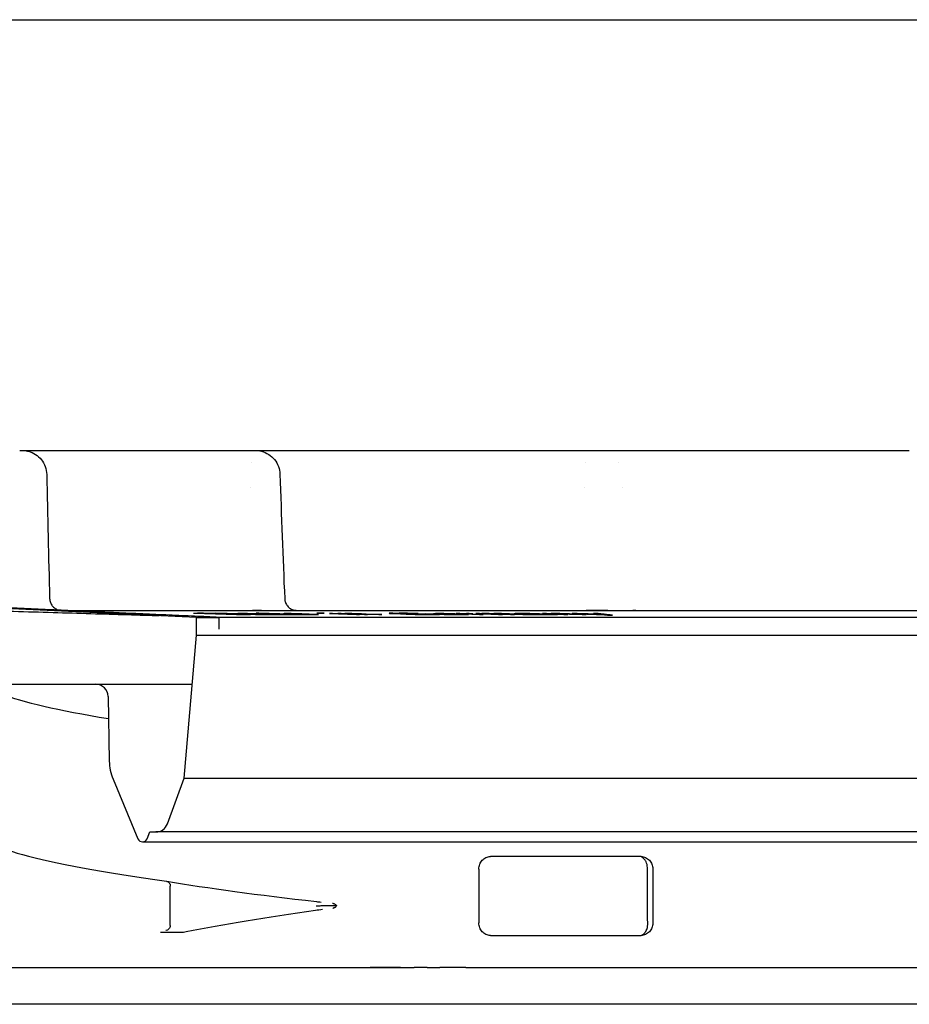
# Model space of a CAD drawing. Header units: millimetres. Extents: x -13716 to 13716, y -300 to 4365.
# Tile 8 of 12: x 1757 to 1793, y 3977 to 4017. Entities that reach past the tile are written whole.
import ezdxf

# ---------------------------------------------------------------- set-up
doc = ezdxf.new("R2010")
doc.units = ezdxf.units.MM
doc.header["$LTSCALE"] = 15
doc.layers.add('_Sichtbarkanten', color=7, linetype='Continuous', lineweight=25)

msp = doc.modelspace()

# ---------------------------------------------------------------- linework, layer by layer
at = {"layer": '_Sichtbarkanten'}
for p, q in [((909.868, 4016.565), (2713.242, 4016.565)), ((1756.871, 3999.065), (1756.965, 3999.065)), ((1756.946, 3999.065), (1756.965, 3999.065)), ((1756.965, 3999.065), (1764.239, 3999.065)), ((1766.292, 3999.065), (1766.292, 3999.065)), ((1766.292, 3999.065), (1766.439, 3999.065)), ((1766.436, 3999.065), (1766.439, 3999.065)), ((1766.464, 3999.065), (1766.523, 3999.065)), ((1766.991, 3999.065), (1767.021, 3999.065)), ((1767.021, 3999.065), (1777.903, 3999.065)), ((1780.154, 3999.065), (1780.154, 3999.065)), ((1780.744, 3999.065), (1780.835, 3999.065)), ((1781.546, 3999.065), (1781.577, 3999.065)), ((1781.577, 3999.065), (1790.973, 3999.065)), ((1791.773, 3999.065), (1792.047, 3999.065)), ((1792.99, 3999.065), (1793.005, 3999.065)), ((1766.265, 3998.566), (1766.265, 3998.566)), ((1779.86, 3998.566), (1779.86, 3998.566)), ((1781.205, 3998.566), (1781.205, 3998.566)), ((1767.439, 3998.098), (1767.439, 3998.098)), ((1766.257, 3997.565), (1766.257, 3997.565)), ((1779.804, 3997.565), (1779.804, 3997.565)), ((1781.361, 3997.565), (1781.361, 3997.565)), ((1764.042, 3992.286), (1752.778, 3992.813)), ((1758.709, 3992.565), (1794.086, 3992.565)), ((1763.924, 3992.457), (1765.705, 3992.395)), ((1765.819, 3992.395), (1764.417, 3992.444)), ((1766.616, 3992.395), (1764.836, 3992.457)), ((1765.101, 3992.444), (1766.502, 3992.395)), ((1765.732, 3992.436), (1765.728, 3992.435)), ((1765.728, 3992.435), (1765.762, 3992.432)), ((1765.838, 3992.437), (1765.732, 3992.436)), ((1765.762, 3992.432), (1765.816, 3992.429)), ((1765.816, 3992.429), (1765.89, 3992.427)), ((1765.961, 3992.437), (1765.838, 3992.437)), ((1765.89, 3992.427), (1765.992, 3992.427)), ((1765.938, 3992.429), (1765.942, 3992.43)), ((1765.992, 3992.427), (1765.938, 3992.429)), ((1765.942, 3992.43), (1765.987, 3992.432)), ((1766.12, 3992.436), (1765.961, 3992.437)), ((1765.987, 3992.432), (1766.109, 3992.432)), ((1766.109, 3992.432), (1766.228, 3992.43)), ((1766.256, 3992.433), (1766.12, 3992.436)), ((1766.202, 3992.421), (1766.194, 3992.419)), ((1766.194, 3992.419), (1766.227, 3992.416)), ((1766.287, 3992.422), (1766.202, 3992.421)), ((1766.227, 3992.416), (1766.335, 3992.411)), ((1766.228, 3992.43), (1766.306, 3992.429)), ((1766.371, 3992.431), (1766.256, 3992.433)), ((1766.306, 3992.429), (1766.4, 3992.426)), ((1766.335, 3992.411), (1766.446, 3992.407)), ((1766.503, 3992.427), (1766.371, 3992.431)), ((1766.387, 3992.415), (1766.391, 3992.416)), ((1766.42, 3992.412), (1766.387, 3992.415)), ((1766.391, 3992.416), (1766.435, 3992.417)), ((1766.4, 3992.426), (1766.512, 3992.422)), ((1766.511, 3992.408), (1766.42, 3992.412)), ((1766.446, 3992.407), (1766.615, 3992.401)), ((1766.583, 3992.457), (1766.475, 3992.457)), ((1766.475, 3992.457), (1767.239, 3992.429)), ((1767.096, 3992.405), (1766.503, 3992.427)), ((1766.585, 3992.405), (1766.511, 3992.408)), ((1768.293, 3992.395), (1766.583, 3992.457)), ((1766.68, 3992.403), (1766.585, 3992.405)), ((1766.615, 3992.401), (1766.787, 3992.397)), ((1766.697, 3992.437), (1766.647, 3992.436)), ((1766.647, 3992.436), (1766.655, 3992.433)), ((1766.655, 3992.433), (1766.699, 3992.429)), ((1766.66, 3992.417), (1766.883, 3992.409)), ((1766.836, 3992.4), (1766.68, 3992.403)), ((1766.826, 3992.437), (1766.697, 3992.437)), ((1766.699, 3992.429), (1766.75, 3992.427)), ((1766.75, 3992.427), (1766.874, 3992.421)), ((1766.949, 3992.436), (1766.826, 3992.437)), ((1766.865, 3992.428), (1766.879, 3992.43)), ((1766.931, 3992.424), (1766.865, 3992.428)), ((1766.874, 3992.421), (1767.165, 3992.411)), ((1766.879, 3992.43), (1767.008, 3992.43)), ((1766.883, 3992.409), (1766.936, 3992.407)), ((1767.019, 3992.42), (1766.931, 3992.424)), ((1766.936, 3992.407), (1766.986, 3992.403)), ((1767.029, 3992.434), (1766.949, 3992.436)), ((1766.986, 3992.403), (1766.958, 3992.4)), ((1767.008, 3992.43), (1767.131, 3992.429)), ((1767.237, 3992.412), (1767.019, 3992.42)), ((1767.145, 3992.432), (1767.029, 3992.434)), ((1767.302, 3992.399), (1767.096, 3992.405)), ((1767.159, 3992.399), (1767.105, 3992.401)), ((1767.105, 3992.401), (1767.237, 3992.397)), ((1767.131, 3992.429), (1767.269, 3992.426)), ((1767.239, 3992.429), (1767.145, 3992.432)), ((1767.165, 3992.411), (1767.332, 3992.405)), ((1767.462, 3992.405), (1767.237, 3992.412)), ((1767.269, 3992.426), (1767.421, 3992.423)), ((1767.332, 3992.405), (1767.427, 3992.403)), ((1767.421, 3992.423), (1767.785, 3992.409)), ((1767.427, 3992.403), (1767.601, 3992.399)), ((1767.6, 3992.403), (1767.462, 3992.405)), ((1767.616, 3992.436), (1767.583, 3992.434)), ((1767.583, 3992.434), (1767.586, 3992.432)), ((1767.586, 3992.432), (1767.612, 3992.429)), ((1767.722, 3992.401), (1767.6, 3992.403)), ((1767.612, 3992.429), (1767.709, 3992.424)), ((1767.717, 3992.437), (1767.616, 3992.436)), ((1767.709, 3992.424), (1767.9, 3992.416)), ((1767.889, 3992.436), (1767.717, 3992.437)), ((1767.809, 3992.401), (1767.722, 3992.401)), ((1767.772, 3992.429), (1767.781, 3992.43)), ((1767.81, 3992.425), (1767.772, 3992.429)), ((1767.781, 3992.43), (1767.837, 3992.432)), ((1767.785, 3992.409), (1767.851, 3992.405)), ((1767.859, 3992.403), (1767.809, 3992.401)), ((1767.859, 3992.422), (1767.81, 3992.425)), ((1767.837, 3992.432), (1768.009, 3992.43)), ((1767.851, 3992.405), (1767.859, 3992.403)), ((1767.894, 3992.421), (1767.859, 3992.422)), ((1768.11, 3992.432), (1767.889, 3992.436)), ((1767.9, 3992.416), (1768.137, 3992.408)), ((1768.018, 3992.4), (1767.967, 3992.403)), ((1767.967, 3992.403), (1768.185, 3992.395)), ((1768.009, 3992.43), (1768.149, 3992.428)), ((1768.086, 3992.413), (1768.014, 3992.416)), ((1768.215, 3992.409), (1768.086, 3992.413)), ((1768.321, 3992.427), (1768.11, 3992.432)), ((1768.137, 3992.408), (1768.325, 3992.403)), ((1768.149, 3992.428), (1768.301, 3992.424)), ((1768.309, 3992.407), (1768.215, 3992.409)), ((1768.301, 3992.424), (1768.372, 3992.421)), ((1768.484, 3992.403), (1768.309, 3992.407)), ((1768.486, 3992.421), (1768.321, 3992.427)), ((1768.325, 3992.403), (1768.442, 3992.4)), ((1768.566, 3992.401), (1768.484, 3992.403)), ((1768.629, 3992.416), (1768.486, 3992.421)), ((1768.692, 3992.4), (1768.566, 3992.401)), ((1768.816, 3992.401), (1768.692, 3992.4)), ((1768.843, 3992.408), (1768.729, 3992.408)), ((1768.729, 3992.408), (1768.813, 3992.404)), ((1768.813, 3992.404), (1768.816, 3992.401)), ((1768.962, 3992.403), (1768.843, 3992.408)), ((1769.065, 3992.457), (1768.941, 3992.457)), ((1768.941, 3992.457), (1769.111, 3992.45)), ((1769.001, 3992.399), (1768.962, 3992.403)), ((1769.236, 3992.45), (1769.065, 3992.457)), ((1769.111, 3992.45), (1769.236, 3992.45)), ((1769.577, 3992.437), (1769.453, 3992.437)), ((1769.453, 3992.437), (1770.546, 3992.395)), ((1770.671, 3992.395), (1769.577, 3992.437)), ((1769.919, 3992.437), (1769.791, 3992.437)), ((1769.791, 3992.437), (1770.868, 3992.395)), ((1770.087, 3992.43), (1769.919, 3992.437)), ((1770.08, 3992.436), (1770.071, 3992.433)), ((1770.071, 3992.433), (1770.087, 3992.43)), ((1770.148, 3992.437), (1770.08, 3992.436)), ((1770.25, 3992.437), (1770.148, 3992.437)), ((1770.205, 3992.428), (1770.215, 3992.43)), ((1770.222, 3992.425), (1770.205, 3992.428)), ((1770.215, 3992.43), (1770.283, 3992.432)), ((1770.996, 3992.395), (1770.222, 3992.425)), ((1770.361, 3992.436), (1770.25, 3992.437)), ((1770.283, 3992.432), (1770.419, 3992.43)), ((1770.504, 3992.433), (1770.361, 3992.436)), ((1770.419, 3992.43), (1770.503, 3992.429)), ((1770.503, 3992.429), (1770.622, 3992.426)), ((1770.623, 3992.431), (1770.504, 3992.433)), ((1770.622, 3992.426), (1770.815, 3992.42)), ((1770.749, 3992.427), (1770.623, 3992.431)), ((1770.943, 3992.42), (1770.749, 3992.427)), ((1770.815, 3992.42), (1771.455, 3992.395)), ((1771.582, 3992.395), (1770.943, 3992.42)), ((1771.921, 3992.456), (1771.873, 3992.453)), ((1771.873, 3992.453), (1771.888, 3992.448)), ((1771.888, 3992.448), (1771.959, 3992.443)), ((1772.028, 3992.457), (1771.921, 3992.456)), ((1771.959, 3992.443), (1772.089, 3992.436)), ((1772.089, 3992.436), (1772.564, 3992.416)), ((1772.118, 3992.445), (1772.138, 3992.448)), ((1772.158, 3992.441), (1772.118, 3992.445)), ((1772.138, 3992.448), (1772.218, 3992.449)), ((1772.256, 3992.436), (1772.158, 3992.441)), ((1772.731, 3992.416), (1772.256, 3992.436)), ((1772.45, 3992.456), (1772.279, 3992.457)), ((1772.624, 3992.453), (1772.45, 3992.456)), ((1772.469, 3992.449), (1772.612, 3992.448)), ((1772.564, 3992.416), (1772.75, 3992.409)), ((1772.612, 3992.448), (1772.759, 3992.445)), ((1772.862, 3992.448), (1772.624, 3992.453)), ((1772.886, 3992.411), (1772.731, 3992.416)), ((1772.75, 3992.409), (1772.933, 3992.404)), ((1772.759, 3992.445), (1772.881, 3992.441)), ((1773.049, 3992.441), (1772.862, 3992.448)), ((1772.881, 3992.441), (1773.049, 3992.441)), ((1773.036, 3992.407), (1772.886, 3992.411)), ((1772.916, 3992.429), (1773.106, 3992.421)), ((1772.933, 3992.404), (1773.171, 3992.399)), ((1773.183, 3992.404), (1773.036, 3992.407)), ((1773.326, 3992.403), (1773.183, 3992.404)), ((1773.808, 3992.409), (1773.333, 3992.429)), ((1773.356, 3992.421), (1773.61, 3992.411)), ((1773.656, 3992.404), (1773.577, 3992.403)), ((1773.61, 3992.411), (1773.677, 3992.407)), ((1773.677, 3992.407), (1773.656, 3992.404)), ((1773.698, 3992.434), (1773.673, 3992.432)), ((1773.673, 3992.432), (1773.676, 3992.429)), ((1773.676, 3992.429), (1773.741, 3992.424)), ((1773.754, 3992.436), (1773.698, 3992.434)), ((1773.741, 3992.424), (1773.896, 3992.416)), ((1773.897, 3992.437), (1773.754, 3992.436)), ((1773.907, 3992.404), (1773.808, 3992.409)), ((1773.879, 3992.429), (1773.906, 3992.43)), ((1773.884, 3992.425), (1773.879, 3992.429)), ((1773.916, 3992.422), (1773.884, 3992.425)), ((1773.896, 3992.416), (1774.108, 3992.408)), ((1774.102, 3992.436), (1773.897, 3992.437)), ((1773.906, 3992.43), (1773.991, 3992.432)), ((1773.922, 3992.399), (1773.907, 3992.404)), ((1773.947, 3992.421), (1773.916, 3992.422)), ((1773.991, 3992.432), (1774.195, 3992.43)), ((1774.101, 3992.413), (1774.04, 3992.416)), ((1774.222, 3992.409), (1774.101, 3992.413)), ((1774.338, 3992.432), (1774.102, 3992.436)), ((1774.108, 3992.408), (1774.289, 3992.403)), ((1774.195, 3992.43), (1774.343, 3992.428)), ((1774.312, 3992.407), (1774.222, 3992.409)), ((1774.289, 3992.403), (1774.408, 3992.4)), ((1774.491, 3992.403), (1774.312, 3992.407)), ((1774.547, 3992.427), (1774.338, 3992.432)), ((1774.343, 3992.428), (1774.493, 3992.424)), ((1774.58, 3992.401), (1774.491, 3992.403)), ((1774.493, 3992.424), (1774.554, 3992.421)), ((1774.699, 3992.421), (1774.547, 3992.427)), ((1774.726, 3992.4), (1774.58, 3992.401)), ((1774.743, 3992.437), (1774.595, 3992.437)), ((1774.595, 3992.437), (1775.549, 3992.395)), ((1774.821, 3992.416), (1774.699, 3992.421)), ((1774.898, 3992.401), (1774.726, 3992.4)), ((1774.922, 3992.429), (1774.743, 3992.437)), ((1775.005, 3992.408), (1774.86, 3992.408)), ((1774.86, 3992.408), (1774.923, 3992.404)), ((1774.923, 3992.404), (1774.898, 3992.401)), ((1774.951, 3992.434), (1774.922, 3992.432)), ((1774.922, 3992.432), (1774.922, 3992.429)), ((1775.011, 3992.436), (1774.951, 3992.434)), ((1775.099, 3992.403), (1775.005, 3992.408)), ((1775.13, 3992.437), (1775.011, 3992.436)), ((1775.071, 3992.426), (1775.13, 3992.429)), ((1775.101, 3992.421), (1775.071, 3992.426)), ((1775.104, 3992.399), (1775.099, 3992.403)), ((1775.697, 3992.395), (1775.101, 3992.421)), ((1775.279, 3992.43), (1775.13, 3992.437)), ((1775.13, 3992.429), (1775.279, 3992.43)), ((1775.548, 3992.437), (1775.395, 3992.437)), ((1775.395, 3992.437), (1776.321, 3992.395)), ((1775.635, 3992.433), (1775.548, 3992.437)), ((1775.638, 3992.436), (1775.635, 3992.433)), ((1775.701, 3992.437), (1775.638, 3992.436)), ((1775.823, 3992.437), (1775.701, 3992.437)), ((1775.751, 3992.428), (1775.754, 3992.431)), ((1776.474, 3992.395), (1775.751, 3992.428)), ((1775.754, 3992.431), (1775.817, 3992.432)), ((1775.817, 3992.432), (1775.878, 3992.432)), ((1775.944, 3992.436), (1775.823, 3992.437)), ((1775.878, 3992.432), (1775.968, 3992.43)), ((1776.122, 3992.432), (1775.944, 3992.436)), ((1775.968, 3992.43), (1776.027, 3992.429)), ((1776.027, 3992.429), (1776.116, 3992.426)), ((1776.116, 3992.426), (1776.81, 3992.395)), ((1776.127, 3992.436), (1776.122, 3992.432)), ((1776.19, 3992.437), (1776.127, 3992.436)), ((1776.312, 3992.437), (1776.19, 3992.437)), ((1776.241, 3992.429), (1776.243, 3992.43)), ((1776.269, 3992.426), (1776.241, 3992.429)), ((1776.243, 3992.43), (1776.275, 3992.432)), ((1776.963, 3992.395), (1776.269, 3992.426)), ((1776.275, 3992.432), (1776.367, 3992.432)), ((1776.433, 3992.436), (1776.312, 3992.437)), ((1776.367, 3992.432), (1776.457, 3992.431)), ((1776.552, 3992.433), (1776.433, 3992.436)), ((1776.457, 3992.431), (1776.516, 3992.429)), ((1776.516, 3992.429), (1776.605, 3992.427)), ((1776.758, 3992.427), (1776.552, 3992.433)), ((1776.605, 3992.427), (1777.299, 3992.395)), ((1777.452, 3992.395), (1776.758, 3992.427)), ((1776.961, 3992.435), (1776.954, 3992.432)), ((1776.954, 3992.432), (1776.978, 3992.429)), ((1776.996, 3992.436), (1776.961, 3992.435)), ((1776.978, 3992.429), (1777.034, 3992.427)), ((1777.189, 3992.437), (1776.996, 3992.436)), ((1777.034, 3992.427), (1777.191, 3992.427)), ((1777.167, 3992.429), (1777.202, 3992.43)), ((1777.191, 3992.427), (1777.167, 3992.429)), ((1777.378, 3992.437), (1777.189, 3992.437)), ((1777.202, 3992.43), (1777.301, 3992.432)), ((1777.301, 3992.432), (1777.49, 3992.432)), ((1777.327, 3992.419), (1777.319, 3992.416)), ((1777.319, 3992.416), (1777.368, 3992.411)), ((1777.397, 3992.421), (1777.327, 3992.419)), ((1777.368, 3992.411), (1777.451, 3992.407)), ((1777.595, 3992.436), (1777.378, 3992.437)), ((1777.558, 3992.422), (1777.397, 3992.421)), ((1777.451, 3992.407), (1777.594, 3992.401)), ((1777.49, 3992.432), (1777.644, 3992.43)), ((1777.529, 3992.412), (1777.536, 3992.415)), ((1777.581, 3992.408), (1777.529, 3992.412)), ((1777.536, 3992.415), (1777.571, 3992.416)), ((1777.571, 3992.416), (1777.67, 3992.417)), ((1777.636, 3992.405), (1777.581, 3992.408)), ((1777.594, 3992.401), (1777.772, 3992.397)), ((1777.746, 3992.433), (1777.595, 3992.436)), ((1777.724, 3992.403), (1777.636, 3992.405)), ((1777.644, 3992.43), (1777.735, 3992.429)), ((1777.905, 3992.4), (1777.724, 3992.403)), ((1777.735, 3992.429), (1777.822, 3992.426)), ((1777.864, 3992.431), (1777.746, 3992.433)), ((1777.822, 3992.426), (1777.905, 3992.422)), ((1777.979, 3992.427), (1777.864, 3992.431)), ((1778.425, 3992.405), (1777.979, 3992.427)), ((1778.016, 3992.417), (1778.183, 3992.409)), ((1778.196, 3992.403), (1778.095, 3992.4)), ((1778.27, 3992.437), (1778.109, 3992.437)), ((1778.109, 3992.437), (1778.967, 3992.395)), ((1778.183, 3992.409), (1778.208, 3992.407)), ((1778.208, 3992.407), (1778.196, 3992.403)), ((1778.404, 3992.43), (1778.27, 3992.437)), ((1778.375, 3992.399), (1778.35, 3992.401)), ((1778.35, 3992.401), (1778.465, 3992.397)), ((1778.416, 3992.433), (1778.404, 3992.43)), ((1778.459, 3992.436), (1778.416, 3992.433)), ((1778.595, 3992.399), (1778.425, 3992.405)), ((1778.562, 3992.437), (1778.459, 3992.436)), ((1778.512, 3992.425), (1778.523, 3992.428)), ((1779.128, 3992.395), (1778.512, 3992.425)), ((1778.523, 3992.428), (1778.566, 3992.43)), ((1778.691, 3992.437), (1778.562, 3992.437)), ((1778.566, 3992.43), (1778.669, 3992.432)), ((1778.669, 3992.432), (1778.825, 3992.43)), ((1778.815, 3992.436), (1778.691, 3992.437)), ((1778.966, 3992.433), (1778.815, 3992.436)), ((1778.825, 3992.43), (1778.917, 3992.429)), ((1778.917, 3992.429), (1779.035, 3992.426)), ((1779.084, 3992.431), (1778.966, 3992.433)), ((1779.035, 3992.426), (1779.201, 3992.42)), ((1779.197, 3992.427), (1779.084, 3992.431)), ((1779.363, 3992.42), (1779.197, 3992.427)), ((1779.201, 3992.42), (1779.711, 3992.395)), ((1779.508, 3992.437), (1779.309, 3992.437)), ((1779.873, 3992.395), (1779.363, 3992.42)), ((1780.37, 3992.437), (1780.171, 3992.437)), ((1764.042, 3992.286), (1764.967, 3992.286)), ((1764.055, 3991.565), (1764.042, 3992.286)), ((1764.664, 3992.299), (1794.106, 3992.299)), ((1764.976, 3991.808), (1764.967, 3992.286)), ((1765.705, 3992.395), (1765.819, 3992.395)), ((1766.084, 3992.395), (1766.236, 3992.395)), ((1766.502, 3992.395), (1766.616, 3992.395)), ((1766.787, 3992.397), (1766.865, 3992.396)), ((1766.958, 3992.4), (1766.836, 3992.4)), ((1766.865, 3992.396), (1766.984, 3992.395)), ((1766.984, 3992.395), (1767.107, 3992.395)), ((1767.107, 3992.395), (1767.172, 3992.396)), ((1767.172, 3992.396), (1767.159, 3992.399)), ((1767.237, 3992.397), (1767.331, 3992.395)), ((1767.434, 3992.395), (1767.302, 3992.399)), ((1767.331, 3992.395), (1767.434, 3992.395)), ((1767.601, 3992.399), (1767.738, 3992.396)), ((1767.738, 3992.396), (1767.861, 3992.395)), ((1767.861, 3992.395), (1767.991, 3992.395)), ((1767.991, 3992.395), (1768.041, 3992.396)), ((1768.048, 3992.397), (1768.018, 3992.4)), ((1768.041, 3992.396), (1768.048, 3992.397)), ((1768.185, 3992.395), (1768.293, 3992.395)), ((1768.442, 3992.4), (1768.582, 3992.397)), ((1768.582, 3992.397), (1768.685, 3992.396)), ((1768.685, 3992.396), (1768.858, 3992.395)), ((1768.858, 3992.395), (1768.981, 3992.396)), ((1768.981, 3992.396), (1769.001, 3992.399)), ((1770.546, 3992.395), (1770.671, 3992.395)), ((1770.868, 3992.395), (1770.996, 3992.395)), ((1771.455, 3992.395), (1771.582, 3992.395)), ((1773.171, 3992.399), (1773.345, 3992.396)), ((1773.345, 3992.396), (1773.516, 3992.395)), ((1773.767, 3992.395), (1773.874, 3992.396)), ((1773.874, 3992.396), (1773.922, 3992.399)), ((1774.408, 3992.4), (1774.556, 3992.397)), ((1774.556, 3992.397), (1774.673, 3992.396)), ((1774.673, 3992.396), (1774.877, 3992.395)), ((1774.877, 3992.395), (1775.049, 3992.396)), ((1775.049, 3992.396), (1775.104, 3992.399)), ((1775.549, 3992.395), (1775.697, 3992.395)), ((1776.321, 3992.395), (1776.474, 3992.395)), ((1776.81, 3992.395), (1776.963, 3992.395)), ((1777.299, 3992.395), (1777.452, 3992.395)), ((1777.772, 3992.397), (1777.863, 3992.396)), ((1777.863, 3992.396), (1778.017, 3992.395)), ((1778.095, 3992.4), (1777.905, 3992.4)), ((1778.017, 3992.395), (1778.206, 3992.395)), ((1778.206, 3992.395), (1778.336, 3992.396)), ((1778.336, 3992.396), (1778.375, 3992.399)), ((1778.465, 3992.397), (1778.553, 3992.395)), ((1778.553, 3992.395), (1778.71, 3992.395)), ((1778.71, 3992.395), (1778.595, 3992.399)), ((1778.967, 3992.395), (1779.128, 3992.395)), ((1779.711, 3992.395), (1779.873, 3992.395)), ((1780.495, 3992.4), (1780.745, 3992.373)), ((1780.745, 3992.373), (1780.944, 3992.373)), ((1763.547, 3985.758), (1764.055, 3991.565)), ((1764.055, 3991.565), (1858.866, 3991.565)), ((1755.505, 3989.565), (1759.959, 3989.565)), ((1759.959, 3989.565), (1763.88, 3989.565)), ((1760.459, 3989.074), (1760.505, 3986.449)), ((1760.659, 3985.713), (1761.671, 3983.289)), ((1762.869, 3983.895), (1763.547, 3985.758)), ((1763.547, 3985.758), (1859.372, 3985.758)), ((1762.04, 3983.289), (1762.155, 3983.566)), ((1762.155, 3983.566), (1762.399, 3983.566)), ((1860.711, 3983.566), (1762.399, 3983.566)), ((1761.855, 3983.166), (1861.255, 3983.166)), ((1775.518, 3982.061), (1775.518, 3979.87)), ((1782.584, 3982.07), (1782.584, 3979.86)), ((1759.842, 3981.859), (1759.842, 3981.859)), ((1762.984, 3979.767), (1762.984, 3981.366)), ((1752.205, 3978.065), (1770.419, 3978.065)), ((1770.419, 3978.065), (1772.897, 3978.065)), ((1773.415, 3978.065), (1773.93, 3978.065)), ((1774.984, 3978.065), (1774.993, 3978.065)), ((1774.993, 3978.065), (1775.306, 3978.065)), ((1775.306, 3978.065), (1775.925, 3978.065)), ((1775.925, 3978.065), (1858.846, 3978.065)), ((1872.555, 3976.565), (1750.555, 3976.565))]:
    msp.add_line(p, q, dxfattribs=at)
for centre, radius, start, end in [((1768.13, 3993.065), 0.5, 182.5869, 182.5933), ((1759.959, 3989.065), 0.5, 1, 90), ((1762.504, 3986.483), 2, 181, 202.6613), ((1762.399, 3984.066), 0.5, 270, 340), ((1761.855, 3983.366), 0.2, 202.6613, 337.3387)]:
    msp.add_arc(centre, radius, start, end, dxfattribs=at)
for centre, major_axis, ratio, start_param, end_param in [((1780.154, 3998.065), (0, 1), 0.339023, 0.000002, 0.000106), ((1780.344, 3998.065), (0, 1), 0.994595, 6.282802, 6.283187), ((1762.754, 3998.691), (46.887, -0.22), 0.132882, 4.737989, 4.741636), ((1766.009, 3998.699), (46.915, 0.221), 0.13296, 4.683126, 4.68677), ((1766.638, 3998.429), (48.971, 0.039), 0.122649, 4.705123, 4.709712), ((1766.329, 3993.065), (0, -0.5), 0.176662, 6.283149, 6.283185), ((1766.786, 3998.404), (48.812, 0.039), 0.122653, 4.705099, 4.709703), ((1768.335, 5646.265), (-0.1, -1653.849), 0.546212, 6.282941, 6.283621), ((1772.246, 3998.587), (68.134, 0.011), 0.089964, 4.709172, 4.71285), ((1772.436, 3998.551), (67.813, 0.011), 0.089975, 4.709157, 4.712852), ((1774.247, 3998.5), (67.243, 0.133), 0.09026, 4.692406, 4.698618), ((1774.071, 3998.445), (66.812, 0.099), 0.090146, 4.697812, 4.701563), ((1773.544, 3998.335), (65.915, 0.011), 0.089997, 4.709063, 4.712865), ((1774.419, 5646.265), (-0.116, -1653.849), 0.69425, 6.282957, 6.283637), ((1778.1, 3998.43), (75.568, 0.038), 0.079496, 4.705179, 4.709768), ((1778.211, 3998.404), (75.315, 0.038), 0.07949, 4.705155, 4.70976), ((1773.734, 3998.3), (65.601, 0.011), 0.090016, 4.709047, 4.712867), ((1811.555, 3981.413), (-57.75, 0.652), 0.016513, 5.247645, 5.37611), ((1769.775, 3979.641), (5.241, 0.581), 0.158942, 1.669874, 1.669888), ((1811.555, 3980.518), (57.75, 0.652), 0.016513, 4.048668, 4.177133)]:
    msp.add_ellipse(centre, major_axis=major_axis, ratio=ratio, start_param=start_param, end_param=end_param, dxfattribs=at)
for points, knots in [([(1756.965, 3999.065), (1757.008, 3999.065), (1757.051, 3999.063), (1757.136, 3999.052), (1757.178, 3999.043), (1757.322, 3999.005), (1757.421, 3998.961), (1757.599, 3998.845), (1757.68, 3998.772), (1757.812, 3998.606), (1757.866, 3998.512), (1757.941, 3998.309), (1757.962, 3998.197), (1757.964, 3998.087)], [0, 0, 0, 0, 0.0129569, 0.0129569, 0.0257007, 0.0257007, 0.0575642, 0.0575642, 0.0894295, 0.0894295, 0.1212492, 0.1212492, 0.1543222, 0.1543222, 0.1543222, 0.1543222]), ([(1764.239, 3999.065), (1764.308, 3999.065), (1764.382, 3999.065), (1764.461, 3999.065), (1764.462, 3999.065)], [0, 0, 0, 0, 0.1428571, 0.1436368, 0.1436368, 0.1436368, 0.1436368]), ([(1764.704, 3999.065), (1764.706, 3999.065), (1764.79, 3999.065), (1764.878, 3999.065), (1764.967, 3999.065)], [0.2814888, 0.2814888, 0.2814888, 0.2814888, 0.2857143, 0.4166722, 0.4166722, 0.4166722, 0.4166722]), ([(1765.201, 3999.065), (1765.231, 3999.065), (1765.311, 3999.065), (1765.394, 3999.065), (1765.446, 3999.065)], [0.5295758, 0.5295758, 0.5295758, 0.5295758, 0.5714286, 0.641968, 0.641968, 0.641968, 0.641968]), ([(1765.773, 3999.065), (1765.831, 3999.065), (1765.97, 3999.065), (1766.111, 3999.065), (1766.194, 3999.065)], [0.7836636, 0.7836636, 0.7836636, 0.7836636, 0.8571429, 0.9594225, 0.9594225, 0.9594225, 0.9594225]), ([(1766.439, 3999.065), (1766.482, 3999.065), (1766.524, 3999.063), (1766.607, 3999.052), (1766.649, 3999.044), (1766.792, 3999.007), (1766.892, 3998.964), (1767.07, 3998.849), (1767.151, 3998.776), (1767.284, 3998.611), (1767.338, 3998.516), (1767.414, 3998.315), (1767.435, 3998.206), (1767.439, 3998.098)], [0, 0, 0, 0, 0.0126972, 0.0126972, 0.0251938, 0.0251938, 0.0570574, 0.0570574, 0.0889218, 0.0889218, 0.1207627, 0.1207627, 0.1532594, 0.1532594, 0.1532594, 0.1532594]), ([(1777.903, 3999.065), (1777.995, 3999.065), (1778.092, 3999.065), (1778.191, 3999.065), (1778.191, 3999.065)], [0, 0, 0, 0, 0.1428571, 0.1433153, 0.1433153, 0.1433153, 0.1433153]), ([(1778.491, 3999.065), (1778.493, 3999.065), (1778.599, 3999.065), (1778.816, 3999.065), (1779.055, 3999.065), (1779.186, 3999.065), (1779.205, 3999.065)], [0.2837061, 0.2837061, 0.2837061, 0.2837061, 0.2857143, 0.4285714, 0.5714286, 0.5964004, 0.5964004, 0.5964004, 0.5964004]), ([(1779.449, 3999.065), (1779.46, 3999.065), (1779.552, 3999.065), (1779.644, 3999.065), (1779.725, 3999.065)], [0.7001723, 0.7001723, 0.7001723, 0.7001723, 0.7142857, 0.8161927, 0.8161927, 0.8161927, 0.8161927]), ([(1780.154, 3999.065), (1780.161, 3999.065), (1780.169, 3999.065), (1780.176, 3999.065), (1780.184, 3999.065), (1780.192, 3999.065), (1780.2, 3999.065), (1780.208, 3999.065), (1780.215, 3999.065), (1780.223, 3999.065), (1780.231, 3999.065), (1780.238, 3999.065), (1780.246, 3999.065), (1780.253, 3999.065), (1780.261, 3999.065), (1780.267, 3999.065), (1780.274, 3999.065), (1780.281, 3999.065), (1780.287, 3999.065), (1780.293, 3999.065), (1780.299, 3999.065), (1780.305, 3999.065), (1780.31, 3999.065), (1780.315, 3999.065), (1780.319, 3999.065), (1780.324, 3999.065), (1780.328, 3999.065), (1780.331, 3999.065), (1780.334, 3999.065), (1780.337, 3999.065), (1780.339, 3999.065), (1780.341, 3999.065), (1780.343, 3999.065), (1780.344, 3999.065)], [0, 0, 0, 0, 0.090909, 0.090909, 0.090909, 0.181818, 0.181818, 0.181818, 0.272727, 0.272727, 0.272727, 0.363636, 0.363636, 0.363636, 0.454545, 0.454545, 0.454545, 0.545455, 0.545455, 0.545455, 0.636364, 0.636364, 0.636364, 0.727273, 0.727273, 0.727273, 0.818182, 0.818182, 0.818182, 0.909091, 0.909091, 0.909091, 1, 1, 1, 1]), ([(1780.436, 3999.065), (1780.455, 3999.065), (1780.5, 3999.065), (1780.557, 3999.065), (1780.589, 3999.065)], [0.2009538, 0.2009538, 0.2009538, 0.2009538, 0.2857143, 0.380006, 0.380006, 0.380006, 0.380006]), ([(1790.973, 3999.065), (1791.058, 3999.065), (1791.145, 3999.065), (1791.233, 3999.065), (1791.238, 3999.065), (1791.244, 3999.065), (1791.249, 3999.065), (1791.332, 3999.065), (1791.417, 3999.065), (1791.502, 3999.065), (1791.513, 3999.065), (1791.523, 3999.065), (1791.534, 3999.065), (1791.614, 3999.065), (1791.695, 3999.065), (1791.775, 3999.065), (1791.79, 3999.065), (1791.806, 3999.065), (1791.822, 3999.065), (1791.897, 3999.065), (1791.971, 3999.065), (1792.045, 3999.065), (1792.065, 3999.065), (1792.086, 3999.065), (1792.106, 3999.065), (1792.174, 3999.065), (1792.241, 3999.065), (1792.307, 3999.065), (1792.331, 3999.065), (1792.356, 3999.065), (1792.38, 3999.065), (1792.44, 3999.065), (1792.499, 3999.065), (1792.557, 3999.065), (1792.585, 3999.065), (1792.613, 3999.065), (1792.64, 3999.065), (1792.692, 3999.065), (1792.742, 3999.065), (1792.791, 3999.065), (1792.822, 3999.065), (1792.851, 3999.065), (1792.881, 3999.065), (1792.923, 3999.065), (1792.965, 3999.065), (1793.005, 3999.065)], [0, 0, 0, 0, 0.125, 0.125, 0.125, 0.132216, 0.132216, 0.132216, 0.25, 0.25, 0.25, 0.264405, 0.264405, 0.264405, 0.375, 0.375, 0.375, 0.396649, 0.396649, 0.396649, 0.5, 0.5, 0.5, 0.528876, 0.528876, 0.528876, 0.625, 0.625, 0.625, 0.66112, 0.66112, 0.66112, 0.75, 0.75, 0.75, 0.793293, 0.793293, 0.793293, 0.875, 0.875, 0.875, 0.925706, 0.925706, 0.925706, 1, 1, 1, 1]), ([(1758.082, 3993.052), (1758.083, 3992.999), (1758.094, 3992.944), (1758.13, 3992.844), (1758.157, 3992.796), (1758.223, 3992.713), (1758.263, 3992.677), (1758.352, 3992.618), (1758.401, 3992.596), (1758.462, 3992.58), (1758.472, 3992.578), (1758.481, 3992.576)], [0, 0, 0, 0, 0.016148, 0.016148, 0.032072, 0.032072, 0.04800403, 0.04800403, 0.06393576, 0.06393576, 0.06683503, 0.06683503, 0.06683503, 0.06683503]), ([(1767.631, 3993.043), (1767.633, 3992.989), (1767.645, 3992.935), (1767.683, 3992.835), (1767.711, 3992.788), (1767.778, 3992.706), (1767.819, 3992.67), (1767.909, 3992.614), (1767.959, 3992.593), (1768.032, 3992.575), (1768.054, 3992.571), (1768.075, 3992.569)], [0, 0, 0, 0, 0.01614527, 0.01614527, 0.03206658, 0.03206658, 0.04799592, 0.04799592, 0.06392494, 0.06392494, 0.07047717, 0.07047717, 0.07047717, 0.07047717]), ([(1755.576, 3992.565), (1756.698, 3992.532), (1758.851, 3992.467), (1761.087, 3992.4), (1762.275, 3992.364), (1762.528, 3992.357)], [0, 0, 0, 0, 0.3333333, 0.6666667, 0.7582861, 0.7582861, 0.7582861, 0.7582861]), ([(1765.971, 3992.401), (1765.769, 3992.407), (1765.564, 3992.413), (1765.358, 3992.419), (1765.151, 3992.426), (1764.943, 3992.432), (1764.733, 3992.438), (1764.522, 3992.444), (1764.31, 3992.451), (1764.095, 3992.457)], [0, 0, 0, 0, 0.333333, 0.333333, 0.333333, 0.666667, 0.666667, 0.666667, 1, 1, 1, 1]), ([(1764.417, 3992.444), (1764.607, 3992.438), (1764.796, 3992.433), (1764.983, 3992.427), (1765.17, 3992.422), (1765.355, 3992.416), (1765.538, 3992.411), (1765.722, 3992.405), (1765.904, 3992.4), (1766.084, 3992.395)], [0, 0, 0, 0, 0.333333, 0.333333, 0.333333, 0.666667, 0.666667, 0.666667, 1, 1, 1, 1]), ([(1764.665, 3992.457), (1764.814, 3992.451), (1764.962, 3992.444), (1765.109, 3992.438), (1765.255, 3992.432), (1765.4, 3992.426), (1765.544, 3992.419), (1765.688, 3992.413), (1765.83, 3992.407), (1765.971, 3992.401)], [0, 0, 0, 0, 0.333333, 0.333333, 0.333333, 0.666667, 0.666667, 0.666667, 1, 1, 1, 1]), ([(1766.236, 3992.395), (1766.114, 3992.4), (1765.99, 3992.405), (1765.865, 3992.411), (1765.739, 3992.416), (1765.613, 3992.422), (1765.486, 3992.427), (1765.359, 3992.433), (1765.23, 3992.438), (1765.101, 3992.444)], [0, 0, 0, 0, 0.333333, 0.333333, 0.333333, 0.666667, 0.666667, 0.666667, 1, 1, 1, 1]), ([(1768.372, 3992.421), (1768.319, 3992.421), (1768.266, 3992.421), (1768.213, 3992.421), (1768.16, 3992.421), (1768.107, 3992.421), (1768.054, 3992.421), (1768.001, 3992.421), (1767.948, 3992.421), (1767.894, 3992.421)], [0, 0, 0, 0, 0.333333, 0.333333, 0.333333, 0.666667, 0.666667, 0.666667, 1, 1, 1, 1]), ([(1774.554, 3992.421), (1774.487, 3992.421), (1774.419, 3992.421), (1774.352, 3992.421), (1774.284, 3992.421), (1774.217, 3992.421), (1774.149, 3992.421), (1774.082, 3992.421), (1774.014, 3992.421), (1773.947, 3992.421)], [0, 0, 0, 0, 0.333333, 0.333333, 0.333333, 0.666667, 0.666667, 0.666667, 1, 1, 1, 1]), ([(1780.761, 3992.565), (1780.542, 3992.565), (1780.306, 3992.565), (1780.009, 3992.565), (1779.947, 3992.565), (1779.885, 3992.565)], [0, 0, 0, 0, 0.07065707, 0.07065707, 0.08919764, 0.08919764, 0.08919764, 0.08919764]), ([(1780.944, 3992.373), (1780.883, 3992.38), (1780.82, 3992.387), (1780.757, 3992.394), (1780.694, 3992.401), (1780.631, 3992.408), (1780.566, 3992.415), (1780.502, 3992.423), (1780.436, 3992.43), (1780.37, 3992.437)], [0, 0, 0, 0, 0.3333333, 0.3333333, 0.3333333, 0.6666667, 0.6666667, 0.6666667, 1, 1, 1, 1]), ([(1755.305, 3983.468), (1755.305, 3983.372), (1755.794, 3982.979), (1758.26, 3982.29), (1760.252, 3981.925), (1762.835, 3981.564)], [0, 0, 0, 0, 1.435737, 1.435737, 2.978169, 2.978169, 2.978169, 2.978169]), ([(1775.518, 3982.061), (1775.518, 3982.126), (1775.531, 3982.195), (1775.579, 3982.318), (1775.615, 3982.373), (1775.697, 3982.463), (1775.75, 3982.502), (1775.864, 3982.553), (1775.925, 3982.566), (1775.983, 3982.566), (1775.985, 3982.566), (1775.986, 3982.566)], [0, 0, 0, 0, 0.01966702, 0.01966702, 0.03933403, 0.03933403, 0.06094973, 0.06094973, 0.08256543, 0.08256543, 0.08312196, 0.08312196, 0.08312196, 0.08312196]), ([(1782.366, 3982.12), (1782.366, 3982.161), (1782.361, 3982.202), (1782.342, 3982.28), (1782.328, 3982.317), (1782.295, 3982.385), (1782.275, 3982.416), (1782.228, 3982.475), (1782.2, 3982.502), (1782.15, 3982.54), (1782.128, 3982.554), (1782.105, 3982.566)], [0, 0, 0, 0, 0.01230313, 0.01230313, 0.0241181, 0.0241181, 0.03618499, 0.03618499, 0.05007583, 0.05007583, 0.06049518, 0.06049518, 0.06049518, 0.06049518]), ([(1782.108, 3982.566), (1782.167, 3982.566), (1782.231, 3982.554), (1782.35, 3982.503), (1782.406, 3982.463), (1782.49, 3982.373), (1782.525, 3982.319), (1782.572, 3982.199), (1782.584, 3982.133), (1782.584, 3982.07)], [0.24039618, 0.24039618, 0.24039618, 0.24039618, 0.26093811, 0.26093811, 0.28204217, 0.28204217, 0.30073101, 0.30073101, 0.31941986, 0.31941986, 0.31941986, 0.31941986]), ([(1762.835, 3981.564), (1762.839, 3981.563), (1762.844, 3981.562), (1762.86, 3981.558), (1762.872, 3981.554), (1762.903, 3981.539), (1762.922, 3981.524), (1762.953, 3981.488), (1762.965, 3981.466), (1762.981, 3981.419), (1762.985, 3981.393), (1762.984, 3981.366)], [-0.02911735, -0.02911735, -0.02911735, -0.02911735, -0.0274175, -0.0274175, -0.02335251, -0.02335251, -0.01563134, -0.01563134, -0.00791279, -0.00791279, 0, 0, 0, 0]), ([(1769.015, 3980.559), (1768.998, 3980.558), (1768.981, 3980.558), (1768.962, 3980.558), (1768.934, 3980.557), (1768.921, 3980.557), (1768.919, 3980.557), (1768.913, 3980.557)], [0, 0, 0, 0, 0.0086506, 0.0086506, 0.01010326, 0.01010326, 0.01070091, 0.01070091, 0.01070091, 0.01070091]), ([(1769.055, 3980.559), (1769.049, 3980.559), (1769.042, 3980.559), (1769.035, 3980.559), (1769.028, 3980.559), (1769.022, 3980.559), (1769.015, 3980.559)], [0.0000001, 0.0000001, 0.0000001, 0.0000001, 0.5, 0.5, 0.5, 1, 1, 1, 1]), ([(1769.58, 3980.674), (1769.581, 3980.673), (1769.581, 3980.673), (1769.598, 3980.67), (1769.614, 3980.665), (1769.644, 3980.653), (1769.658, 3980.646), (1769.671, 3980.638)], [-0.009937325, -0.009937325, -0.009937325, -0.009937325, -0.009778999, -0.009778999, -0.004634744, -0.004634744, -0.000000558, -0.000000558, -0.000000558, -0.000000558]), ([(1769.677, 3980.501), (1769.674, 3980.5), (1769.672, 3980.499), (1769.669, 3980.497), (1769.661, 3980.492), (1769.652, 3980.487), (1769.643, 3980.483), (1769.64, 3980.482), (1769.637, 3980.48), (1769.634, 3980.479), (1769.627, 3980.476), (1769.62, 3980.474), (1769.613, 3980.471), (1769.603, 3980.468), (1769.593, 3980.465), (1769.582, 3980.462)], [0, 0, 0, 0, 0.0899634, 0.0899634, 0.0899634, 0.4038226, 0.4038226, 0.4038226, 0.5, 0.5, 0.5, 0.7073662, 0.7073662, 0.7073662, 0.9999988, 0.9999988, 0.9999988, 0.9999988]), ([(1769.585, 3980.674), (1769.585, 3980.674), (1769.586, 3980.674), (1769.588, 3980.673), (1769.591, 3980.671), (1769.596, 3980.67)], [0.04242357, 0.04242357, 0.04242357, 0.04242357, 0.044155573, 0.044155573, 0.048981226, 0.048981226, 0.048981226, 0.048981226]), ([(1769.596, 3980.466), (1769.591, 3980.465), (1769.588, 3980.463), (1769.586, 3980.462), (1769.586, 3980.461), (1769.586, 3980.461)], [0, 0, 0, 0, 0.004635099, 0.004635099, 0.006465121, 0.006465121, 0.006465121, 0.006465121]), ([(1769.671, 3980.638), (1769.684, 3980.63), (1769.696, 3980.622), (1769.713, 3980.605), (1769.718, 3980.598), (1769.729, 3980.584), (1769.733, 3980.576), (1769.736, 3980.569)], [-0.009695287, -0.009695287, -0.009695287, -0.009695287, -0.00533432, -0.00533432, -0.002618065, -0.002618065, 0, 0, 0, 0]), ([(1769.736, 3980.569), (1769.73, 3980.555), (1769.721, 3980.541), (1769.699, 3980.518), (1769.688, 3980.509), (1769.677, 3980.501)], [-0.009589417, -0.009589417, -0.009589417, -0.009589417, -0.004212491, -0.004212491, -0.000001, -0.000001, -0.000001, -0.000001]), ([(1762.984, 3979.767), (1762.983, 3979.739), (1762.978, 3979.713), (1762.958, 3979.665), (1762.944, 3979.644), (1762.911, 3979.607), (1762.891, 3979.593), (1762.834, 3979.566), (1762.804, 3979.567), (1762.8, 3979.567), (1762.8, 3979.567), (1762.8, 3979.567)], [-0.003136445, -0.003136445, -0.003136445, -0.003136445, -0.002450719, -0.002450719, -0.001786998, -0.001786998, -0.00112257, -0.00112257, 0, 0, 0.00013016, 0.00013016, 0.00013016, 0.00013016]), ([(1775.986, 3979.365), (1775.985, 3979.365), (1775.983, 3979.365), (1775.925, 3979.365), (1775.864, 3979.378), (1775.75, 3979.429), (1775.697, 3979.468), (1775.615, 3979.558), (1775.579, 3979.613), (1775.531, 3979.736), (1775.518, 3979.805), (1775.518, 3979.87)], [0.24569983, 0.24569983, 0.24569983, 0.24569983, 0.24625636, 0.24625636, 0.26787206, 0.26787206, 0.28948776, 0.28948776, 0.30915478, 0.30915478, 0.3288218, 0.3288218, 0.3288218, 0.3288218]), ([(1782.584, 3979.86), (1782.584, 3979.798), (1782.572, 3979.732), (1782.525, 3979.612), (1782.49, 3979.558), (1782.406, 3979.468), (1782.35, 3979.428), (1782.231, 3979.377), (1782.167, 3979.365), (1782.108, 3979.365)], [0, 0, 0, 0, 0.01868884, 0.01868884, 0.03737768, 0.03737768, 0.05848174, 0.05848174, 0.07902368, 0.07902368, 0.07902368, 0.07902368]), ([(1782.117, 3979.365), (1782.156, 3979.384), (1782.194, 3979.41), (1782.253, 3979.467), (1782.277, 3979.495), (1782.314, 3979.552), (1782.328, 3979.578), (1782.349, 3979.63), (1782.357, 3979.655), (1782.373, 3979.721), (1782.379, 3979.764), (1782.378, 3979.808)], [0.01479918, 0.01479918, 0.01479918, 0.01479918, 0.03443078, 0.03443078, 0.04885067, 0.04885067, 0.05952781, 0.05952781, 0.06817966, 0.06817966, 0.08150426, 0.08150426, 0.08150426, 0.08150426]), ([(1774.984, 3978.065), (1774.774, 3978.065), (1774.58, 3978.065), (1774.234, 3978.066), (1774.081, 3978.065), (1773.93, 3978.065)], [0, 0, 0, 0, 0.0683699, 0.0683699, 0.1234433, 0.1234433, 0.1234433, 0.1234433])]:
    msp.add_open_spline(points, degree=3, knots=knots, dxfattribs=at)
for points in [[(1764.239, 3999.065), (1764.254, 3999.065), (1764.27, 3999.065), (1764.286, 3999.065)], [(1764.462, 3999.065), (1764.538, 3999.065), (1764.619, 3999.065), (1764.704, 3999.065)], [(1764.967, 3999.065), (1765.043, 3999.065), (1765.121, 3999.065), (1765.201, 3999.065)], [(1765.446, 3999.065), (1765.553, 3999.065), (1765.662, 3999.065), (1765.773, 3999.065)], [(1766.194, 3999.066), (1766.227, 3999.066), (1766.26, 3999.066), (1766.292, 3999.066)], [(1766.447, 3999.065), (1766.452, 3999.065), (1766.458, 3999.065), (1766.464, 3999.065)], [(1766.523, 3999.065), (1766.556, 3999.065), (1766.595, 3999.065), (1766.64, 3999.065)], [(1766.64, 3999.065), (1766.689, 3999.065), (1766.746, 3999.065), (1766.808, 3999.065)], [(1766.808, 3999.065), (1766.864, 3999.065), (1766.925, 3999.065), (1766.991, 3999.065)], [(1777.903, 3999.065), (1777.92, 3999.065), (1777.938, 3999.065), (1777.956, 3999.065)], [(1778.191, 3999.065), (1778.288, 3999.065), (1778.389, 3999.065), (1778.491, 3999.065)], [(1779.205, 3999.065), (1779.287, 3999.065), (1779.368, 3999.065), (1779.449, 3999.065)], [(1779.725, 3999.065), (1779.87, 3999.065), (1780.014, 3999.066), (1780.153, 3999.066)], [(1780.344, 3999.065), (1780.363, 3999.065), (1780.391, 3999.065), (1780.436, 3999.065)], [(1780.589, 3999.065), (1780.635, 3999.065), (1780.687, 3999.065), (1780.744, 3999.065)], [(1780.835, 3999.065), (1780.898, 3999.065), (1780.967, 3999.065), (1781.04, 3999.065)], [(1781.04, 3999.065), (1781.118, 3999.065), (1781.202, 3999.065), (1781.292, 3999.065)], [(1781.292, 3999.065), (1781.373, 3999.065), (1781.458, 3999.065), (1781.546, 3999.065)], [(1790.973, 3999.065), (1791.057, 3999.065), (1791.144, 3999.065), (1791.231, 3999.065)], [(1792.305, 3999.065), (1792.392, 3999.065), (1792.477, 3999.065), (1792.559, 3999.065)], [(1757.964, 3998.087), (1757.964, 3998.087), (1757.964, 3998.087), (1757.964, 3998.087)], [(1757.964, 3998.087), (1758.001, 3996.408), (1758.039, 3994.73), (1758.082, 3993.052)], [(1767.439, 3998.098), (1767.494, 3996.411), (1767.555, 3994.725), (1767.631, 3993.043)], [(1767.631, 3993.043), (1767.631, 3993.043), (1767.631, 3993.043), (1767.631, 3993.043)], [(1766.686, 3992.565), (1766.57, 3992.565), (1766.45, 3992.566), (1766.329, 3992.566)], [(1768.098, 3992.565), (1768.055, 3992.565), (1767.971, 3992.565), (1767.851, 3992.565)], [(1779.309, 3992.437), (1779.444, 3992.433), (1779.711, 3992.425), (1780.106, 3992.412), (1780.366, 3992.404), (1780.495, 3992.4)], [(1780.414, 3992.409), (1780.315, 3992.412), (1780.116, 3992.418), (1779.814, 3992.428), (1779.61, 3992.434), (1779.508, 3992.437)], [(1780.171, 3992.437), (1780.199, 3992.434), (1780.253, 3992.428), (1780.334, 3992.418), (1780.387, 3992.412), (1780.414, 3992.409)], [(1781.894, 3992.565), (1781.858, 3992.565), (1781.818, 3992.565), (1781.774, 3992.565)], [(1756.114, 3989.179), (1756.955, 3988.852), (1758.439, 3988.51), (1760.475, 3988.172)], [(1782.378, 3979.808), (1782.374, 3980.579), (1782.37, 3981.349), (1782.366, 3982.12)], [(1762.839, 3981.563), (1764.498, 3981.287), (1766.549, 3981.011), (1768.918, 3980.739)], [(1769.164, 3980.412), (1769.07, 3980.4), (1768.976, 3980.387), (1768.883, 3980.374)], [(1768.918, 3980.739), (1768.983, 3980.732), (1769.048, 3980.725), (1769.113, 3980.718)], [(1769.736, 3980.569), (1769.687, 3980.568), (1769.584, 3980.567), (1769.421, 3980.564), (1769.246, 3980.562), (1769.12, 3980.56), (1769.055, 3980.559)], [(1768.883, 3980.374), (1766.892, 3980.084), (1765.128, 3979.792), (1763.635, 3979.503)], [(1763.41, 3979.481), (1763.134, 3979.481), (1762.859, 3979.481), (1762.583, 3979.48)], [(1763.635, 3979.503), (1763.56, 3979.488), (1763.485, 3979.481), (1763.41, 3979.481)], [(1772.332, 3978.065), (1771.914, 3978.065), (1771.505, 3978.065), (1771.104, 3978.065)], [(1773.415, 3978.065), (1773.241, 3978.065), (1773.068, 3978.065), (1772.897, 3978.065)]]:
    msp.add_open_spline(points, degree=3, dxfattribs=at)
msp.add_rational_spline([(1764.967, 3992.286), (1760.342, 3992.491), (1754.765, 3992.743)], [1.21561557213, 1.13881668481, 1.05643602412], degree=2, dxfattribs=at)

doc.saveas('drawing.dxf')
